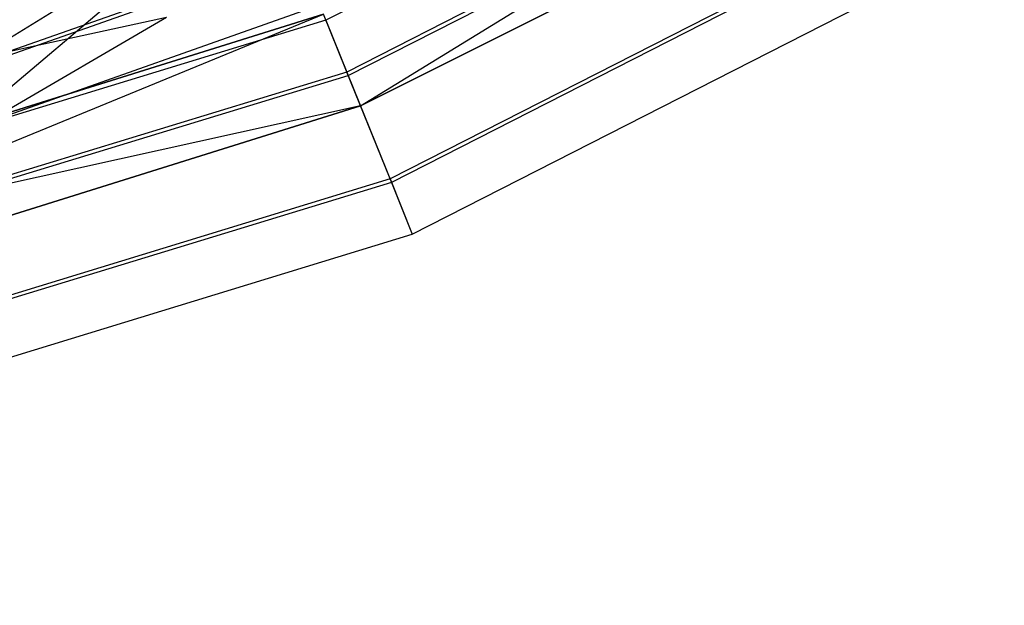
# Model space of a CAD drawing. Extents: x 5.4 to 34.8, y -14.7 to 14.7.
# Tile 102 of 251: x 24.8 to 26.8, y -14.4 to -13.2. Entities that reach past the tile are written whole.
import ezdxf

# ---------------------------------------------------------------- set-up
doc = ezdxf.new("R2010")
doc.units = 0
doc.header["$LTSCALE"] = 2.54
doc.layers.get('0').update_dxf_attribs({"color": 13, "linetype": 'CONTINUOUS'})

# ---------------------------------------------------------------- blocks, each defined once
blk = doc.blocks.new('BOHO_S_PM_7777_STL')
at = {"color": 0}
for p, q in [((27.6821, -12.0988, 7.6618), (25.4663, -13.2278, 7.6618)), ((27.6821, -12.0988, 7.6618), (25.4663, -13.2278, 7.6618)), ((25.5363, -13.4011, 10.1567), (27.5122, -12.1881, 10.1567)), ((25.5363, -13.4011, 10.1567), (27.5122, -12.1881, 10.1567)), ((27.742, -12.1946, 7.4575), (25.5086, -13.3326, 7.4575)), ((27.742, -12.1946, 7.4575), (25.5086, -13.3326, 7.4575)), ((25.5114, -13.3394, 7.8618), (27.7459, -12.2009, 7.8618)), ((25.5114, -13.3394, 7.8618), (27.7459, -12.2009, 7.8618)), ((25.5363, -13.4011, 10.1567), (27.6159, -12.3591, 10.1567)), ((27.6159, -12.3591, 9.9567), (25.5363, -13.4011, 9.9567)), ((25.5363, -13.4011, 10.1567), (27.6159, -12.3591, 9.9567)), ((25.5363, -13.4011, 10.1567), (27.6159, -12.3591, 10.1567)), ((27.6159, -12.3591, 9.9567), (25.5363, -13.4011, 9.9567)), ((25.5363, -13.4011, 10.1567), (27.6159, -12.3591, 9.9567)), ((27.8657, -12.3925, 7.4533), (25.5961, -13.549, 7.4533)), ((27.8657, -12.3925, 7.4533), (25.5961, -13.549, 7.4533)), ((27.8696, -12.3988, 7.8575), (25.5988, -13.5558, 7.8575)), ((27.8696, -12.3988, 7.8575), (25.5988, -13.5558, 7.8575)), ((25.6412, -13.6606, 7.6533), (27.9294, -12.4946, 7.6533)), ((25.6412, -13.6606, 7.6533), (27.9294, -12.4946, 7.6533)), ((24.6631, -13.5026, 8.1653), (25.2696, -12.9898, 7.2098)), ((24.6631, -13.5026, 8.1653), (25.2696, -12.9898, 7.2098)), ((24.8007, -13.2798, 8.0189), (25.2696, -12.9898, 7.2098)), ((24.8007, -13.2798, 8.0189), (25.2696, -12.9898, 7.2098)), ((25.4088, -13.0854, 11.9533), (24.2145, -13.5066, 11.9533)), ((25.4088, -13.0854, 11.9533), (24.2145, -13.5066, 11.9533)), ((25.4115, -13.0922, 12.3575), (24.2167, -13.5136, 12.3575)), ((25.4115, -13.0922, 12.3575), (24.2167, -13.5136, 12.3575)), ((24.2494, -13.6218, 12.1533), (25.4539, -13.197, 12.1533)), ((24.2494, -13.6218, 12.1533), (25.4539, -13.197, 12.1533)), ((25.4614, -13.2157, 10.1567), (23.2723, -13.9011, 10.1567)), ((23.2723, -13.9011, 10.1567), (25.4614, -13.2157, 9.9567)), ((25.4614, -13.2157, 9.9567), (23.2723, -13.9011, 9.9567)), ((23.2723, -13.9011, 10.1567), (25.4614, -13.2157, 9.9567)), ((25.4614, -13.2157, 10.1567), (23.2723, -13.9011, 10.1567)), ((25.4614, -13.2157, 9.9567), (23.2723, -13.9011, 9.9567)), ((23.3165, -14.0961, 10.1567), (25.4614, -13.2157, 10.1567)), ((23.3165, -14.0961, 10.1567), (25.4614, -13.2157, 10.1567)), ((25.1437, -13.2226, 7.3511), (24.2132, -13.4228, 8.5819)), ((25.1437, -13.2226, 7.3511), (24.2132, -13.4228, 8.5819)), ((25.1437, -13.2226, 7.3511), (24.6631, -13.5026, 8.1653)), ((25.1437, -13.2226, 7.3511), (24.6631, -13.5026, 8.1653)), ((25.5363, -13.4011, 10.1567), (25.4614, -13.2157, 10.1567)), ((25.5363, -13.4011, 10.1567), (25.4614, -13.2157, 10.1567)), ((25.5363, -13.4011, 9.9567), (25.4614, -13.2157, 9.9567)), ((25.5363, -13.4011, 9.9567), (25.4614, -13.2157, 9.9567)), ((25.4663, -13.2278, 7.6618), (23.0881, -13.9548, 7.6618)), ((25.4663, -13.2278, 7.6618), (23.0881, -13.9548, 7.6618)), ((25.4663, -13.2278, 7.6618), (25.5114, -13.3394, 7.8618)), ((25.4663, -13.2278, 7.6618), (25.5114, -13.3394, 7.8618)), ((25.4663, -13.2278, 7.6618), (25.5086, -13.3326, 7.4575)), ((25.4663, -13.2278, 7.6618), (25.5086, -13.3326, 7.4575)), ((25.5086, -13.3326, 7.4575), (23.1116, -14.0654, 7.4575)), ((25.5086, -13.3326, 7.4575), (23.1116, -14.0654, 7.4575)), ((23.1132, -14.0726, 7.8618), (25.5114, -13.3394, 7.8618)), ((23.1132, -14.0726, 7.8618), (25.5114, -13.3394, 7.8618)), ((25.5961, -13.549, 7.4533), (25.5086, -13.3326, 7.4575)), ((25.5961, -13.549, 7.4533), (25.5086, -13.3326, 7.4575)), ((25.5114, -13.3394, 7.8618), (25.5988, -13.5558, 7.8575)), ((25.5114, -13.3394, 7.8618), (25.5988, -13.5558, 7.8575)), ((25.5363, -13.4011, 9.9567), (23.2723, -13.9011, 9.9567)), ((25.5363, -13.4011, 9.9567), (23.2723, -13.9011, 9.9567)), ((23.3165, -14.0961, 10.1567), (25.5363, -13.4011, 10.1567)), ((25.5363, -13.4011, 9.9567), (23.3165, -14.0961, 9.9567)), ((25.5363, -13.4011, 9.9567), (23.3165, -14.0961, 9.9567)), ((25.5363, -13.4011, 9.9567), (23.3165, -14.0961, 10.1567)), ((25.5363, -13.4011, 9.9567), (23.3165, -14.0961, 10.1567)), ((23.3165, -14.0961, 10.1567), (25.5363, -13.4011, 10.1567)), ((25.5363, -13.4011, 9.9567), (25.5363, -13.4011, 10.1567)), ((25.5363, -13.4011, 9.9567), (25.5363, -13.4011, 10.1567)), ((25.5961, -13.549, 7.4533), (23.1602, -14.2937, 7.4533)), ((25.5961, -13.549, 7.4533), (23.1602, -14.2937, 7.4533)), ((25.5988, -13.5558, 7.8575), (23.1617, -14.3009, 7.8575)), ((25.5988, -13.5558, 7.8575), (23.1617, -14.3009, 7.8575)), ((25.5961, -13.549, 7.4533), (25.6412, -13.6606, 7.6533)), ((25.5961, -13.549, 7.4533), (25.6412, -13.6606, 7.6533)), ((25.5988, -13.5558, 7.8575), (25.6412, -13.6606, 7.6533)), ((25.5988, -13.5558, 7.8575), (25.6412, -13.6606, 7.6533)), ((23.1852, -14.4114, 7.6533), (25.6412, -13.6606, 7.6533)), ((23.1852, -14.4114, 7.6533), (25.6412, -13.6606, 7.6533))]:
    blk.add_line(p, q, dxfattribs=at)

msp = doc.modelspace()

# ---------------------------------------------------------------- block references
at = {"color": 0}
msp.add_blockref('BOHO_S_PM_7777_STL', (0, 0), dxfattribs=at)

doc.saveas('drawing.dxf')
